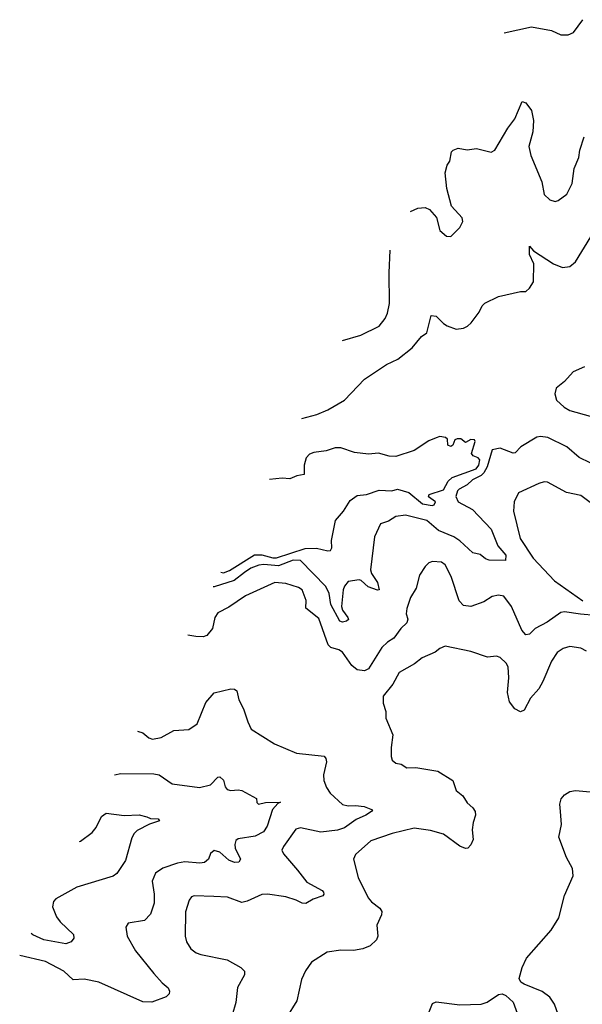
# Model space of a CAD drawing. Extents: x 2293139 to 2515392, y 824115 to 1006937.
# Tile 6 of 256: x 2294734 to 2297802, y 896984 to 902356. Entities that reach past the tile are written whole.
import ezdxf

# ---------------------------------------------------------------- set-up
doc = ezdxf.new("R2010")
doc.units = 0

msp = doc.modelspace()

# ---------------------------------------------------------------- linework, layer by layer
at = {"layer": '0CON10XD'}
for points in [[(2297375.5, 902284.1), (2297525, 902317.8), (2297635, 902296.9), (2297685, 902274.2), (2297725, 902274), (2297755, 902286.2), (2297805, 902356.2)], [(2296865.3, 901309.8), (2296905, 901328.6), (2296945, 901332), (2296969.7, 901319.7), (2297007.3, 901277.3), (2297025, 901206.7), (2297062.5, 901175), (2297086.1, 901173.9), (2297135, 901222.5), (2297151.2, 901255), (2297148, 901275), (2297088.8, 901338.8), (2297062.9, 901435), (2297055, 901520), (2297065, 901562.5), (2297080, 901585), (2297090, 901635), (2297097.5, 901645), (2297126.1, 901656.1), (2297175, 901646), (2297225, 901653.8), (2297305, 901633.3), (2297326.2, 901645), (2297395.6, 901765), (2297434.3, 901815), (2297475, 901910), (2297495, 901902.5), (2297525, 901860), (2297535.5, 901805.5), (2297533.5, 901745), (2297511.5, 901665), (2297521.1, 901615), (2297580.9, 901470.9), (2297595, 901403.3), (2297625, 901373.8), (2297655, 901363.8), (2297670.7, 901369.3), (2297717.5, 901405), (2297747.3, 901462.7), (2297758.8, 901545), (2297784.2, 901605), (2297788.8, 901645), (2297812.6, 901717.4)], [(2296272.3, 900180.3), (2296355, 900201.5), (2296415, 900227.8), (2296505, 900280), (2296615.3, 900394.7), (2296735.3, 900474.7), (2296796.8, 900503.2), (2296874.7, 900565.3), (2296925, 900628), (2296955, 900647.5), (2296978.3, 900741.7), (2297005, 900737.8), (2297045, 900697.8), (2297066.2, 900685), (2297115, 900668.2), (2297155, 900673.5), (2297176.8, 900683.2), (2297197.1, 900702.9), (2297240.2, 900759.8), (2297255.6, 900794.4), (2297271.3, 900808.7), (2297345, 900846), (2297465, 900873.8), (2297495, 900873.8), (2297515, 900892), (2297535.7, 900925.7), (2297538.5, 901025), (2297514.5, 901075), (2297515, 901120), (2297536.7, 901095), (2297645, 901024.2), (2297695, 901004.4), (2297735, 901009.1), (2297765, 901034.2), (2297848.7, 901171.3)], [(2296495.3, 900605.1), (2296595, 900634.2), (2296695, 900684.2), (2296727.5, 900725), (2296739.2, 900755), (2296751.7, 900808.3), (2296749.6, 900975), (2296754.7, 901099.2)], [(2297815, 900462.5), (2297753.1, 900435), (2297705, 900382.1), (2297660.5, 900345), (2297652.2, 900315), (2297661.1, 900281.1), (2297702.7, 900242.7), (2297735, 900223.2), (2297845, 900193.8)], [(2297845, 899937.5), (2297785, 899967.3), (2297718.5, 900025), (2297615, 900076.2), (2297575, 900082.6), (2297555, 900078.6), (2297467.7, 900025), (2297436.6, 899993.4), (2297425, 899990.4), (2297355, 900017.5), (2297310.5, 900009.5), (2297282.9, 899917.1), (2297265.6, 899884.4), (2297250.5, 899869.5), (2297203.4, 899845), (2297175, 899817.4), (2297131.2, 899795), (2297122.2, 899785), (2297112.8, 899755), (2297125.5, 899725), (2297202.8, 899682.8), (2297305, 899576.9), (2297342.5, 899485), (2297385.6, 899435), (2297384, 899406), (2297295, 899406.5), (2297274.5, 899414.5), (2297245, 899438.8), (2297205, 899446.7), (2297135, 899512.5), (2297101.1, 899535), (2297018.4, 899568.4), (2296955, 899623.1), (2296837.4, 899652.6), (2296785.7, 899645.7), (2296745, 899619.2), (2296701.2, 899605), (2296668.9, 899535), (2296647.3, 899355), (2296652.7, 899335), (2296685.9, 899285), (2296694.2, 899245.8), (2296685, 899242.7), (2296635, 899261.2), (2296596.2, 899296.2), (2296585, 899299.6), (2296525, 899290), (2296504.8, 899265.2), (2296497.4, 899245), (2296488.7, 899155), (2296495.4, 899135), (2296524.5, 899095), (2296526.5, 899083.5), (2296516.4, 899073.6), (2296495, 899069.1), (2296480.6, 899075), (2296431.5, 899165), (2296422.1, 899225), (2296403.6, 899263.6), (2296266.1, 899406.1), (2296225, 899407.8), (2296145, 899376.8), (2296065.9, 899384.1), (2296039.2, 899380.8), (2295995, 899363.8), (2295960, 899340), (2295904.1, 899295.9), (2295795, 899261.5), (2295789.7, 899260.9)], [(2295831.6, 899340.8), (2295845, 899338.4), (2295878.7, 899351.3), (2296013.9, 899436.1), (2296055, 899437.1), (2296115, 899419.2), (2296135, 899420), (2296291.2, 899471.2), (2296353.3, 899473.3), (2296415, 899458), (2296429.5, 899460.5), (2296436.2, 899475), (2296433.8, 899515), (2296456.5, 899623.5), (2296499.6, 899675), (2296536.7, 899733.3), (2296575, 899760.5), (2296625, 899765.2), (2296695, 899788.9), (2296764.4, 899785.6), (2296795, 899794.2), (2296856.6, 899776.6), (2296931.2, 899715), (2296984.2, 899705.8), (2296995, 899710), (2297001.2, 899725), (2296963.6, 899753.6), (2296967.5, 899765), (2297045, 899791.5), (2297071.6, 899838.4), (2297092, 899858), (2297224.4, 899905), (2297237.4, 899925), (2297244.2, 899954.2), (2297235, 899965.7), (2297206.7, 899976.7), (2297198.3, 899988.3), (2297218.8, 900055), (2297213.8, 900063.8), (2297194, 900066), (2297165, 900048.8), (2297140, 900070), (2297120, 900070), (2297106.7, 900063.3), (2297096.2, 900035), (2297085, 900027.5), (2297070, 900035), (2297067, 900067), (2297057, 900077), (2297025, 900082.5), (2297006.2, 900073.8), (2296965, 900058.8), (2296885, 900005.7), (2296785, 899972.5), (2296750, 899975), (2296691.7, 899991.7), (2296636, 899986), (2296560, 899995), (2296485, 900020.9), (2296455, 900020), (2296405, 900004.1), (2296338.8, 899995), (2296314.4, 899985), (2296296.9, 899965), (2296286.5, 899925), (2296285, 899873.8), (2296245, 899866.7), (2296208.3, 899851.7), (2296165, 899854.4), (2296097.1, 899846.5)], [(2297866.4, 899706.3), (2297795, 899760), (2297716.3, 899776.3), (2297612.7, 899832.7), (2297595, 899834.2), (2297565, 899825.7), (2297454.2, 899775), (2297430.8, 899725), (2297428.1, 899675), (2297463.8, 899525), (2297535, 899418.1), (2297650, 899295), (2297805.9, 899185.9)], [(2297873.9, 899106.1), (2297793.3, 899113.3), (2297705, 899125.3), (2297685, 899120.9), (2297611, 899069), (2297545.2, 899034.8), (2297515, 899002.5), (2297495, 899000), (2297471.9, 899025), (2297415.4, 899155), (2297375, 899211.4), (2297345, 899216.2), (2297311.2, 899208.8), (2297265, 899180.6), (2297195, 899154.4), (2297155, 899159.2), (2297131.4, 899185), (2297087.4, 899317.4), (2297055, 899381.2), (2297035, 899396), (2296985, 899400), (2296965, 899393.3), (2296945, 899373.3), (2296914.2, 899325), (2296895.7, 899255), (2296866.1, 899203.9), (2296845, 899143.3), (2296842.2, 899115), (2296850.5, 899085), (2296844.7, 899065.3), (2296812.2, 899035), (2296775, 898982.2), (2296739.5, 898960.5), (2296709.3, 898930.7), (2296635.8, 898814.2), (2296613.8, 898803.8), (2296575, 898809.1), (2296545, 898832.5), (2296494.8, 898904.8), (2296475, 898917.6), (2296431.5, 898931.5), (2296416, 898946), (2296365, 899088.5), (2296294.7, 899144.7), (2296297.3, 899187.3), (2296274.2, 899245), (2296255, 899258.9), (2296185, 899280.5), (2296125.5, 899284.5), (2295965, 899212.5), (2295875, 899150.8), (2295815, 899119.5), (2295799.1, 899095), (2295785.3, 899034.7), (2295754.2, 898995.8), (2295735, 898989.6), (2295695, 898990), (2295651.5, 898997.6)], [(2297825, 898911.2), (2297795, 898926.2), (2297735, 898936), (2297697.5, 898925), (2297665, 898903.3), (2297635, 898856.2), (2297587.9, 898745), (2297565, 898705.8), (2297520.6, 898655), (2297485, 898588.8), (2297465, 898579.2), (2297435, 898595.7), (2297404.6, 898635), (2297395.4, 898685), (2297402.3, 898765), (2297397.5, 898825), (2297387.1, 898845), (2297355, 898875.7), (2297335, 898882.9), (2297285, 898877.5), (2297195, 898908.6), (2297055, 898938.6), (2297025, 898925.7), (2297000, 898905), (2296928.8, 898875), (2296887.8, 898842.2), (2296804.3, 898795), (2296769.5, 898730.5), (2296716.2, 898665), (2296717, 898627), (2296730.7, 898580.7), (2296730.8, 898545), (2296768.6, 898455), (2296760, 898385), (2296760, 898335), (2296766.4, 898316.4), (2296785, 898300), (2296815, 898293.3), (2296845, 898274), (2296895, 898275.8), (2297015, 898255.7), (2297095.6, 898205.6), (2297115, 898150), (2297151.3, 898121.3), (2297175, 898083.3), (2297206.2, 898055), (2297218, 898035), (2297220.8, 898015), (2297207.5, 897975), (2297202.5, 897935), (2297207.7, 897882.3), (2297195, 897853.3), (2297177.5, 897835), (2297165, 897834.2), (2297135, 897847.5), (2297045, 897911.4), (2296975, 897932.9), (2296885, 897944.4), (2296765, 897916.5), (2296648.8, 897875), (2296565, 897801.2), (2296554, 897775), (2296579.2, 897675), (2296634.4, 897564.4), (2296652.6, 897542.6), (2296699.1, 897509.1), (2296709.3, 897489.3), (2296707.6, 897472.4), (2296681.9, 897415), (2296686.9, 897355), (2296680, 897335), (2296645, 897303.3), (2296605, 897286.5), (2296555, 897278.1), (2296485, 897280), (2296411.7, 897268.3), (2296325, 897213.3), (2296293, 897167), (2296271.2, 897118.8), (2296245, 897002.5), (2296188.8, 896911.2)], [(2295377.1, 898474.9), (2295405, 898465.6), (2295438, 898438), (2295459.1, 898430.9), (2295505, 898439.4), (2295575, 898478.6), (2295657, 898483), (2295702, 898515), (2295750.2, 898629.8), (2295795, 898683.3), (2295885.9, 898705.9), (2295905, 898704), (2295918, 898695), (2295930, 898645), (2295955, 898596.7), (2295978.6, 898525), (2295996.2, 898485), (2296123.3, 898405), (2296244.5, 898354.5), (2296395, 898338), (2296404.3, 898325), (2296406.6, 898306.6), (2296390.6, 898235), (2296392.9, 898205), (2296407, 898167), (2296426.6, 898136.6), (2296495, 898074.4), (2296525, 898066.9), (2296565, 898069.2), (2296612.4, 898062.4), (2296657.5, 898045), (2296652.5, 898035), (2296622, 898015), (2296568.3, 897991.7), (2296505, 897945.9), (2296466.8, 897933.2), (2296376.6, 897923.4), (2296265, 897946.5), (2296240.6, 897939.4), (2296172.2, 897845), (2296164.4, 897825), (2296172.9, 897805), (2296248.6, 897715)], [(2295251.4, 898235.5), (2295285, 898242.5), (2295465, 898240.6), (2295495, 898235.8), (2295566.6, 898186.6), (2295715, 898167.3), (2295775, 898181.1), (2295815, 898222.9), (2295825, 898224.4), (2295845.9, 898205.9), (2295855, 898170), (2295865, 898156), (2295885, 898150), (2295925, 898154.3), (2295945, 898150), (2296025, 898106.2), (2296027.5, 898085), (2296036.7, 898076.7), (2296075, 898085.7), (2296157, 898087), (2296141.2, 898078.8), (2296113.5, 898046.5), (2296083.1, 897955), (2296064.5, 897925), (2296018.7, 897901.3), (2295925, 897886.6), (2295912.5, 897877.5), (2295906.8, 897855), (2295909.3, 897835), (2295938.1, 897775), (2295930, 897760), (2295905, 897758.2), (2295875, 897769.5), (2295825, 897814), (2295795, 897823.8), (2295775, 897807.5), (2295763.3, 897775), (2295741.7, 897758.3), (2295715.8, 897754.2), (2295635, 897760.4), (2295595, 897754.7), (2295515, 897726.8), (2295475, 897699.4), (2295457.5, 897655), (2295468.2, 897585), (2295466.8, 897535), (2295447.3, 897475), (2295415, 897441.9), (2295325, 897426.7), (2295313.8, 897405), (2295320, 897355), (2295365.6, 897275), (2295465, 897152.5), (2295510.8, 897100.8), (2295544.1, 897074.1), (2295551.2, 897055), (2295549.5, 897040.5), (2295533.3, 897025), (2295455, 896996), (2295405, 896996.7), (2295165, 897103.8), (2295085, 897121.1), (2295025, 897117.5), (2294974.2, 897165), (2294875, 897216.6), (2294734.3, 897250.4)], [(2297701.7, 896841.7), (2297651.2, 896985), (2297625, 897023.3), (2297583.9, 897053.9), (2297485, 897093.3), (2297467.5, 897105), (2297457.5, 897125), (2297473.8, 897185), (2297498, 897235), (2297632.4, 897387.6), (2297674, 897455), (2297705, 897576.7), (2297752.2, 897685), (2297748.2, 897725), (2297717.1, 897785), (2297674.5, 897895), (2297688.5, 897965), (2297684.2, 898035), (2297680, 898075), (2297687.1, 898105), (2297705, 898127.1), (2297735, 898144.4), (2297765, 898151.1), (2297865, 898140.7)], [(2295061.1, 897872.9), (2295065, 897873.9), (2295129.3, 897920.7), (2295151.2, 897948.8), (2295180.9, 898009.1), (2295205, 898026.4), (2295304.7, 898014.7), (2295385, 898018.2), (2295426.7, 898006.7), (2295448.3, 897998.3), (2295490, 897995), (2295497.5, 897985), (2295443, 897967), (2295375, 897932), (2295358, 897915), (2295345, 897892.5), (2295311.7, 897768.3), (2295263.2, 897696.8), (2295243.8, 897683.8), (2295045, 897623.8), (2294931.3, 897558.7), (2294918.1, 897545), (2294913.3, 897515), (2294935, 897460.8), (2294955, 897432.9), (2295027.5, 897365), (2295030, 897345), (2295015.7, 897324.3), (2294985, 897313.6), (2294866, 897336), (2294805, 897363.3), (2294796.8, 897369.6)], [(2296248.6, 897715), (2296300.6, 897650.6), (2296383.8, 897605), (2296391.2, 897595), (2296393.3, 897585), (2296386.7, 897575), (2296335, 897557.8), (2296295, 897534.4), (2296275, 897535.5), (2296242.7, 897552.7), (2296185, 897570.7), (2296085, 897585.5), (2296055, 897583.1), (2295975, 897545.7), (2295945, 897539.2), (2295867.5, 897567.5), (2295792.6, 897572.6), (2295685, 897575.6), (2295670.7, 897569.3), (2295658.3, 897551.7), (2295638.3, 897488.3), (2295636.1, 897356.1), (2295644, 897325), (2295667, 897287), (2295696.7, 897265), (2295722.5, 897255), (2295865, 897225.6), (2295940, 897185), (2295959.4, 897165), (2295960.6, 897145), (2295921.5, 897075), (2295913.2, 896993.2), (2295892.2, 896925)], [(2296960, 896925), (2296985, 896987.3), (2297005, 896997.7), (2297135, 896981.5), (2297250, 896985), (2297283.3, 896995), (2297345, 897036.7), (2297365, 897040), (2297385, 897032.5), (2297426.1, 896996.1), (2297446.7, 896935)]]:
    msp.add_lwpolyline(points, dxfattribs=at)

doc.saveas('drawing.dxf')
